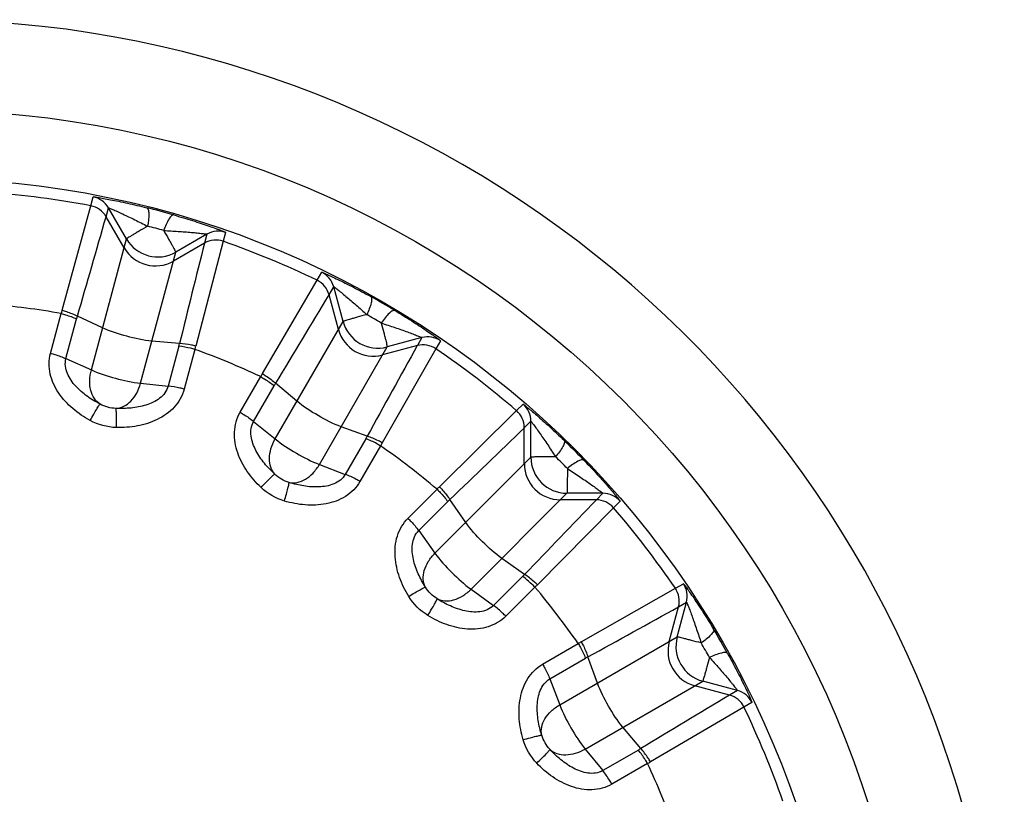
# Model space of a CAD drawing. Header units: millimetres. Extents: x 0 to 1660, y 0 to 1166.
# Tile 54 of 94: x 992 to 1014, y 438 to 455. Entities that reach past the tile are written whole.
import ezdxf

# ---------------------------------------------------------------- set-up
doc = ezdxf.new("R2010")
doc.units = ezdxf.units.MM
doc.header["$LTSCALE"] = 65.395
doc.layers.get('0').update_dxf_attribs({"linetype": 'CONTINUOUS'})

msp = doc.modelspace()

# ---------------------------------------------------------------- linework, layer by layer
at = {"color": 9, "linetype": 'Continuous'}
for p, q in [((993.364, 450.877), (993.417, 451.075)), ((992.729, 448.564), (993.364, 450.877)), ((993.704, 450.636), (993.757, 450.834)), ((994.156, 450.144), (993.757, 450.834)), ((994.103, 449.946), (993.704, 450.636)), ((995.939, 450.249), (995.248, 449.851)), ((995.939, 450.249), (995.886, 450.052)), ((996.354, 450.288), (996.301, 450.09)), ((993.378, 447.24), (994.156, 450.144)), ((995.886, 450.052), (995.196, 449.653)), ((996.301, 450.09), (995.694, 447.769)), ((994.47, 446.947), (995.248, 449.851)), ((998.381, 449.229), (998.483, 449.406)), ((997.169, 447.158), (998.381, 449.229)), ((998.647, 448.908), (998.749, 449.085)), ((998.854, 448.138), (998.647, 448.908)), ((998.956, 448.315), (998.749, 449.085)), ((992.473, 447.608), (992.71, 448.49)), ((993.627, 448.172), (993.069, 448.433)), ((992.816, 447.491), (993.052, 448.371)), ((997.453, 445.712), (998.956, 448.315)), ((995.334, 447.826), (994.72, 447.879)), ((1000.603, 447.779), (999.833, 447.572)), ((1000.706, 447.956), (999.936, 447.749)), ((1000.706, 447.956), (1000.603, 447.779)), ((1001.117, 447.886), (1001.014, 447.709)), ((995.318, 447.764), (995.082, 446.884)), ((995.674, 447.695), (995.438, 446.814)), ((998.433, 445.146), (999.936, 447.749)), ((1001.014, 447.709), (999.827, 445.623)), ((992.816, 447.491), (993.378, 447.24)), ((994.47, 446.947), (995.082, 446.884)), ((996.675, 446.302), (997.131, 447.092)), ((997.935, 446.547), (997.463, 446.944)), ((996.975, 446.1), (997.431, 446.889)), ((1002.8, 446.338), (1002.945, 446.483)), ((1001.094, 444.652), (1002.8, 446.338)), ((996.975, 446.1), (997.453, 445.712)), ((1002.974, 445.959), (1003.119, 446.104)), ((1003.119, 445.307), (1003.119, 446.104)), ((999.494, 445.771), (998.915, 445.981)), ((1002.974, 445.162), (1002.974, 445.959)), ((999.463, 445.716), (999.007, 444.927)), ((999.789, 445.557), (999.332, 444.767)), ((1000.994, 443.181), (1003.119, 445.307)), ((998.433, 445.146), (999.007, 444.927)), ((1000.395, 443.952), (1001.04, 444.597)), ((1001.794, 442.381), (1003.919, 444.507)), ((1004.717, 444.507), (1003.919, 444.507)), ((1004.717, 444.507), (1004.571, 444.362)), ((1000.633, 443.679), (1001.277, 444.324)), ((1001.675, 443.863), (1001.323, 444.368)), ((1004.571, 444.362), (1003.774, 444.362)), ((1005.095, 444.333), (1004.95, 444.188)), ((1004.95, 444.188), (1003.264, 442.481)), ((1000.633, 443.679), (1000.994, 443.181)), ((1002.981, 442.71), (1002.475, 443.063)), ((1002.936, 442.664), (1002.292, 442.02)), ((1001.794, 442.381), (1002.292, 442.02)), ((1003.21, 442.427), (1002.565, 441.782)), ((1004.236, 441.215), (1006.321, 442.402)), ((1006.321, 442.402), (1006.498, 442.504)), ((1006.185, 441.221), (1006.391, 441.991)), ((1006.362, 441.323), (1006.568, 442.094)), ((1006.391, 441.991), (1006.568, 442.094)), ((1003.759, 439.82), (1006.362, 441.323)), ((1003.38, 440.72), (1004.17, 441.176)), ((1003.539, 440.395), (1004.328, 440.85)), ((1004.594, 440.302), (1004.384, 440.882)), ((1003.539, 440.395), (1003.759, 439.82)), ((1004.324, 438.84), (1006.927, 440.343)), ((1007.52, 440.035), (1006.75, 440.241)), ((1007.698, 440.137), (1006.927, 440.343)), ((1007.698, 440.137), (1007.52, 440.035)), ((1007.841, 439.769), (1005.771, 438.556)), ((1008.019, 439.871), (1007.841, 439.769)), ((1005.556, 438.851), (1005.159, 439.323)), ((1004.324, 438.84), (1004.712, 438.363)), ((1005.501, 438.818), (1004.712, 438.363)), ((1005.704, 438.518), (1004.914, 438.062))]:
    msp.add_line(p, q, dxfattribs=at)
at = {"color": 7, "linetype": 'Continuous'}
for centre, radius in [((989.612, 431.001), 22), ((989.612, 430.999), 20.482)]:
    msp.add_circle(centre, radius, dxfattribs=at)
at = {"color": 9, "linetype": 'Continuous'}
for centre, radius, start, end in [((989.612, 431.001), 24, 291.0281, 248.9719), ((989.612, 430.999), 20.229, 79.3099, 85.6901), ((993.324, 450.584), 0.5, 30.0019, 79.2718), ((993.271, 450.386), 0.5, 30.0034, 79.3161), ((990.761, 435.29), 16.013, 73.891, 76.1088), ((627.048, 555.142), 381.259, 343.7466, 344.09121), ((992.336, 441.169), 9.535, 73.8814, 76.117), ((996.189, 449.816), 0.5, 70.7292, 119.9985), ((994.849, 450.544), 0.8, 210.0092, 299.9908), ((1397.553, 349.327), 414.104, 165.92245, 166.23973), ((996.136, 449.619), 0.5, 70.6838, 119.9967), ((989.612, 430.999), 20.229, 64.3099, 70.6901), ((994.796, 450.346), 0.8, 210.0062, 299.9938), ((998.266, 448.956), 0.5, 15.0019, 64.2718), ((998.164, 448.778), 0.5, 15.0034, 64.3161), ((671.533, 644.75), 381.259, 328.7466, 329.09121), ((989.612, 430.999), 17.763, 79.9557, 85.0443), ((991.833, 434.846), 16.013, 58.891, 61.1088), ((996.189, 447.609), 3.589, 164.5819, 165.8034), ((995.513, 447.711), 2.549, 163.5603, 165.001), ((994.875, 440.117), 9.535, 58.8814, 61.117), ((999.729, 448.522), 0.8, 195.0092, 284.9908), ((999.626, 448.345), 0.8, 195.0062, 284.9938), ((992.857, 448.423), 2.549, 344.999, 346.4397), ((1362.514, 246.527), 414.104, 150.92245, 151.23973), ((1000.732, 447.296), 0.5, 55.6838, 104.9967), ((1000.835, 447.473), 0.5, 55.7292, 104.9985), ((992.221, 448.673), 3.589, 344.1966, 345.4181), ((989.612, 430.999), 17.763, 64.9557, 70.0443), ((989.612, 430.999), 20.229, 49.3099, 55.6901), ((1000.264, 445.341), 3.589, 149.5819, 150.8034), ((999.638, 445.614), 2.549, 148.5603, 150.001), ((1002.619, 446.104), 0.5, 0.0022, 49.2725), ((1002.474, 445.959), 0.5, 0.0034, 49.3161), ((737.694, 719.791), 381.259, 313.7466, 314.09121), ((997.256, 446.99), 2.549, 329.999, 331.4397), ((996.706, 447.395), 3.589, 329.1966, 330.4181), ((992.753, 434.14), 16.013, 43.891, 46.1088), ((989.612, 430.999), 17.763, 49.9557, 55.0443), ((1003.775, 445.162), 0.8, 180.0062, 269.9938), ((1003.919, 445.307), 0.8, 180.0092, 269.9908), ((997.056, 438.444), 9.535, 43.8814, 46.117), ((1003.613, 442.095), 3.589, 134.5819, 135.8034), ((1004.717, 444.007), 0.5, 40.7292, 89.9985), ((1003.079, 442.522), 2.549, 133.5603, 135.001), ((1302.063, 156.299), 414.104, 135.92245, 136.23973), ((1004.571, 443.862), 0.5, 40.6838, 89.9967), ((989.612, 430.999), 20.229, 34.3099, 40.6901), ((1001.134, 444.466), 2.549, 314.999, 316.4397), ((1000.708, 445), 3.589, 314.1966, 315.4181), ((989.612, 430.999), 17.763, 34.9557, 40.0443), ((1005.908, 442.12), 0.5, 345.0034, 34.3161), ((1006.085, 442.223), 0.5, 345.0019, 34.2718), ((821.022, 775.152), 381.259, 298.7466, 299.09121), ((993.459, 433.22), 16.013, 28.891, 31.1088), ((1007.135, 441.116), 0.8, 165.0092, 254.9908), ((1006.007, 438.094), 3.589, 119.5819, 120.8034), ((1006.958, 441.014), 0.8, 165.0062, 254.9938), ((998.729, 436.263), 9.535, 28.8814, 31.117), ((1005.602, 438.643), 2.549, 118.5603, 120.001), ((1220.319, 84.79), 414.104, 120.92245, 121.23973), ((1007.391, 439.552), 0.5, 25.6838, 74.9967), ((1007.568, 439.654), 0.5, 25.7292, 74.9985), ((989.612, 430.999), 20.229, 19.3099, 25.6901), ((1004.227, 441.025), 2.549, 299.999, 301.4397), ((1003.954, 441.651), 3.589, 299.1966, 300.4181), ((989.612, 430.999), 17.763, 19.9557, 25.0443)]:
    msp.add_arc(centre, radius, start, end, dxfattribs=at)
for points, knots in [([(993.417, 451.075), (993.417, 451.078), (993.431, 451.074), (993.448, 451.075), (993.484, 451.069), (993.528, 451.062), (993.585, 451.053), (993.678, 451.037), (993.812, 451.011), (993.99, 450.976), (994.185, 450.934), (994.392, 450.887), (994.534, 450.853), (994.606, 450.835)], [0, 0, 0, 0, 0.006141, 0.0235, 0.051683, 0.089869, 0.137111, 0.192402, 0.323011, 0.474309, 0.640341, 0.81674, 1, 1, 1, 1]), ([(993.757, 450.834), (993.757, 450.837), (993.771, 450.828), (993.786, 450.826), (993.818, 450.81), (993.857, 450.795), (993.904, 450.773), (993.977, 450.741), (994.078, 450.694), (994.207, 450.634), (994.39, 450.544), (994.53, 450.473), (994.624, 450.425)], [0, 0, 0, 0, 0.007521, 0.029398, 0.064159, 0.109622, 0.163644, 0.224517, 0.36097, 0.510805, 0.669075, 1, 1, 1, 1]), ([(994.606, 450.835), (994.622, 450.83), (994.647, 450.782), (994.657, 450.645), (994.642, 450.517), (994.624, 450.425)], [0, 0, 0, 0, 0.118426, 0.330741, 1, 1, 1, 1]), ([(995.204, 450.675), (995.188, 450.678), (995.142, 450.649), (995.065, 450.536), (995.014, 450.418), (994.983, 450.328)], [0, 0, 0, 0, 0.118433, 0.330748, 1, 1, 1, 1]), ([(995.205, 450.675), (995.276, 450.654), (995.415, 450.613), (995.618, 450.55), (995.808, 450.489), (995.98, 450.431), (996.109, 450.385), (996.197, 450.353), (996.251, 450.333), (996.293, 450.316), (996.327, 450.304), (996.341, 450.294), (996.355, 450.291), (996.354, 450.288)], [0, 0, 0, 0, 0.183262, 0.359608, 0.525664, 0.676967, 0.807584, 0.862875, 0.910128, 0.94831, 0.976495, 0.993859, 1, 1, 1, 1]), ([(994.624, 450.425), (994.561, 450.388), (994.471, 450.335), (994.359, 450.269), (994.29, 450.228), (994.236, 450.194), (994.193, 450.171), (994.172, 450.153), (994.157, 450.147), (994.156, 450.144)], [0, 0, 0, 0, 0.400194, 0.57175, 0.718548, 0.837183, 0.924943, 0.979572, 1, 1, 1, 1]), ([(994.983, 450.328), (995.019, 450.265), (995.071, 450.175), (995.135, 450.061), (995.174, 449.991), (995.205, 449.935), (995.229, 449.893), (995.239, 449.867), (995.249, 449.854), (995.248, 449.851)], [0, 0, 0, 0, 0.400221, 0.571708, 0.718525, 0.837233, 0.924938, 0.97959, 1, 1, 1, 1]), ([(994.983, 450.328), (995.089, 450.324), (995.245, 450.315), (995.449, 450.301), (995.591, 450.289), (995.702, 450.279), (995.781, 450.27), (995.833, 450.265), (995.874, 450.259), (995.91, 450.257), (995.924, 450.251), (995.94, 450.252), (995.939, 450.249)], [0, 0, 0, 0, 0.330944, 0.489216, 0.639044, 0.775535, 0.836383, 0.890436, 0.935862, 0.970615, 0.992498, 1, 1, 1, 1]), ([(998.483, 449.406), (998.485, 449.409), (998.497, 449.401), (998.513, 449.398), (998.546, 449.382), (998.588, 449.365), (998.64, 449.341), (998.725, 449.301), (998.848, 449.242), (999.011, 449.162), (999.189, 449.071), (999.377, 448.972), (999.505, 448.903), (999.57, 448.867)], [0, 0, 0, 0, 0.006141, 0.0235, 0.051683, 0.089869, 0.137111, 0.192402, 0.323011, 0.474309, 0.640341, 0.81674, 1, 1, 1, 1]), ([(998.749, 449.085), (998.75, 449.088), (998.761, 449.076), (998.775, 449.07), (998.802, 449.046), (998.835, 449.021), (998.876, 448.989), (998.938, 448.938), (999.023, 448.867), (999.132, 448.775), (999.286, 448.641), (999.403, 448.537), (999.481, 448.465)], [0, 0, 0, 0, 0.007521, 0.029398, 0.064159, 0.109622, 0.163644, 0.224517, 0.36097, 0.510805, 0.669075, 1, 1, 1, 1]), ([(999.57, 448.867), (999.584, 448.858), (999.595, 448.804), (999.57, 448.669), (999.522, 448.55), (999.481, 448.465)], [0, 0, 0, 0, 0.118426, 0.330741, 1, 1, 1, 1]), ([(992.71, 448.49), (992.742, 448.481), (992.858, 448.448), (992.972, 448.408), (993.052, 448.371)], [0, 0, 0, 0, 0.274711, 1, 1, 1, 1]), ([(992.729, 448.564), (992.761, 448.554), (992.877, 448.518), (992.991, 448.474), (993.069, 448.433)], [0, 0, 0, 0, 0.27402, 1, 1, 1, 1]), ([(999.481, 448.465), (999.411, 448.446), (999.31, 448.419), (999.184, 448.383), (999.107, 448.362), (999.046, 448.344), (998.999, 448.331), (998.974, 448.32), (998.958, 448.318), (998.956, 448.315)], [0, 0, 0, 0, 0.400194, 0.57175, 0.718548, 0.837183, 0.924943, 0.979572, 1, 1, 1, 1]), ([(1000.106, 448.557), (1000.091, 448.564), (1000.04, 448.548), (999.935, 448.458), (999.856, 448.358), (999.803, 448.279)], [0, 0, 0, 0, 0.118433, 0.330748, 1, 1, 1, 1]), ([(1000.106, 448.557), (1000.17, 448.519), (1000.294, 448.443), (1000.474, 448.329), (1000.642, 448.221), (1000.792, 448.12), (1000.905, 448.043), (1000.982, 447.989), (1001.029, 447.956), (1001.065, 447.929), (1001.094, 447.908), (1001.105, 447.895), (1001.118, 447.888), (1001.117, 447.886)], [0, 0, 0, 0, 0.183262, 0.359608, 0.525664, 0.676967, 0.807584, 0.862875, 0.910128, 0.94831, 0.976495, 0.993859, 1, 1, 1, 1]), ([(999.803, 448.279), (999.822, 448.209), (999.848, 448.108), (999.881, 447.981), (999.9, 447.904), (999.915, 447.842), (999.928, 447.795), (999.931, 447.767), (999.937, 447.753), (999.936, 447.749)], [0, 0, 0, 0, 0.400221, 0.571708, 0.718525, 0.837233, 0.924938, 0.97959, 1, 1, 1, 1]), ([(999.803, 448.279), (999.904, 448.247), (1000.053, 448.199), (1000.246, 448.132), (1000.38, 448.084), (1000.484, 448.046), (1000.559, 448.017), (1000.607, 447.998), (1000.646, 447.982), (1000.679, 447.97), (1000.691, 447.961), (1000.707, 447.958), (1000.706, 447.956)], [0, 0, 0, 0, 0.330944, 0.489216, 0.639044, 0.775535, 0.836383, 0.890436, 0.935862, 0.970615, 0.992498, 1, 1, 1, 1]), ([(995.694, 447.769), (995.662, 447.777), (995.543, 447.804), (995.422, 447.822), (995.334, 447.826)], [0, 0, 0, 0, 0.27402, 1, 1, 1, 1]), ([(993.353, 446.12), (993.216, 446.194), (992.956, 446.369), (992.637, 446.713), (992.435, 447.139), (992.434, 447.461), (992.473, 447.608)], [0, 0, 0, 0, 0.252025, 0.503132, 0.752581, 1, 1, 1, 1]), ([(992.473, 447.608), (992.506, 447.6), (992.622, 447.567), (992.736, 447.528), (992.816, 447.491)], [0, 0, 0, 0, 0.274795, 1, 1, 1, 1]), ([(995.674, 447.695), (995.642, 447.704), (995.525, 447.733), (995.405, 447.756), (995.318, 447.764)], [0, 0, 0, 0, 0.274711, 1, 1, 1, 1]), ([(993.57, 446.483), (993.472, 446.534), (993.28, 446.65), (993.024, 446.869), (992.857, 447.103), (992.794, 447.322), (992.801, 447.437), (992.816, 447.491)], [0, 0, 0, 0, 0.248227, 0.498022, 0.749029, 0.875066, 1, 1, 1, 1]), ([(993.57, 446.483), (993.521, 446.515), (993.431, 446.607), (993.354, 446.793), (993.335, 447.012), (993.356, 447.164), (993.378, 447.24)], [0, 0, 0, 0, 0.214177, 0.450652, 0.71432, 1, 1, 1, 1]), ([(997.169, 447.158), (997.197, 447.141), (997.3, 447.076), (997.399, 447.004), (997.463, 446.944)], [0, 0, 0, 0, 0.27402, 1, 1, 1, 1]), ([(993.925, 446.388), (993.984, 446.391), (994.108, 446.426), (994.267, 446.549), (994.394, 446.728), (994.45, 446.871), (994.47, 446.947)], [0, 0, 0, 0, 0.214106, 0.45061, 0.714305, 1, 1, 1, 1]), ([(997.131, 447.092), (997.16, 447.075), (997.263, 447.013), (997.364, 446.945), (997.431, 446.889)], [0, 0, 0, 0, 0.274711, 1, 1, 1, 1]), ([(995.082, 446.884), (995.068, 446.83), (995.016, 446.726), (994.853, 446.568), (994.591, 446.449), (994.26, 446.388), (994.036, 446.383), (993.925, 446.388)], [0, 0, 0, 0, 0.125007, 0.251095, 0.502061, 0.751823, 1, 1, 1, 1]), ([(995.438, 446.814), (995.398, 446.667), (995.237, 446.388), (994.849, 446.12), (994.4, 445.982), (994.087, 445.96), (993.932, 445.964)], [0, 0, 0, 0, 0.247444, 0.496875, 0.747964, 1, 1, 1, 1]), ([(995.438, 446.814), (995.406, 446.823), (995.289, 446.852), (995.17, 446.876), (995.082, 446.884)], [0, 0, 0, 0, 0.274794, 1, 1, 1, 1]), ([(993.353, 446.12), (993.378, 446.166), (993.426, 446.251), (993.483, 446.35), (993.522, 446.414), (993.543, 446.447), (993.558, 446.469), (993.567, 446.48), (993.57, 446.483)], [0, 0, 0, 0, 0.374486, 0.687305, 0.809255, 0.903628, 0.967666, 1, 1, 1, 1]), ([(1002.945, 446.483), (1002.947, 446.485), (1002.957, 446.474), (1002.972, 446.467), (1003, 446.444), (1003.035, 446.416), (1003.079, 446.379), (1003.152, 446.319), (1003.255, 446.23), (1003.391, 446.111), (1003.54, 445.977), (1003.696, 445.832), (1003.801, 445.732), (1003.855, 445.681)], [0, 0, 0, 0, 0.006138, 0.023505, 0.051691, 0.089877, 0.137116, 0.192407, 0.323015, 0.474312, 0.640342, 0.816741, 1, 1, 1, 1]), ([(993.932, 445.964), (993.933, 446.017), (993.934, 446.114), (993.934, 446.229), (993.932, 446.304), (993.931, 446.343), (993.928, 446.37), (993.927, 446.384), (993.925, 446.388)], [0, 0, 0, 0, 0.374497, 0.687321, 0.809272, 0.903642, 0.967674, 1, 1, 1, 1]), ([(997.139, 444.636), (997.026, 444.743), (996.82, 444.979), (996.601, 445.395), (996.516, 445.859), (996.598, 446.169), (996.675, 446.302)], [0, 0, 0, 0, 0.252025, 0.503132, 0.752581, 1, 1, 1, 1]), ([(996.675, 446.302), (996.703, 446.285), (996.807, 446.223), (996.908, 446.156), (996.975, 446.1)], [0, 0, 0, 0, 0.274795, 1, 1, 1, 1]), ([(997.443, 444.931), (997.361, 445.006), (997.206, 445.168), (997.015, 445.445), (996.915, 445.714), (996.911, 445.942), (996.947, 446.051), (996.975, 446.1)], [0, 0, 0, 0, 0.248227, 0.498022, 0.749029, 0.875066, 1, 1, 1, 1]), ([(1003.119, 446.104), (1003.121, 446.106), (1003.128, 446.092), (1003.14, 446.082), (1003.16, 446.053), (1003.186, 446.02), (1003.216, 445.978), (1003.263, 445.913), (1003.327, 445.822), (1003.408, 445.705), (1003.523, 445.536), (1003.608, 445.405), (1003.665, 445.316)], [0, 0, 0, 0, 0.007521, 0.029403, 0.064164, 0.109628, 0.163649, 0.224522, 0.360974, 0.510808, 0.669077, 1, 1, 1, 1]), ([(997.443, 444.931), (997.403, 444.975), (997.34, 445.087), (997.315, 445.286), (997.352, 445.503), (997.412, 445.644), (997.453, 445.712)], [0, 0, 0, 0, 0.214177, 0.450652, 0.71432, 1, 1, 1, 1]), ([(999.789, 445.557), (999.76, 445.574), (999.654, 445.633), (999.545, 445.686), (999.463, 445.716)], [0, 0, 0, 0, 0.274711, 1, 1, 1, 1]), ([(999.827, 445.623), (999.798, 445.64), (999.69, 445.696), (999.578, 445.745), (999.494, 445.771)], [0, 0, 0, 0, 0.27402, 1, 1, 1, 1]), ([(1003.855, 445.681), (1003.866, 445.668), (1003.864, 445.614), (1003.804, 445.49), (1003.727, 445.387), (1003.665, 445.316)], [0, 0, 0, 0, 0.118426, 0.330741, 1, 1, 1, 1]), ([(1003.665, 445.316), (1003.592, 445.316), (1003.488, 445.315), (1003.357, 445.314), (1003.278, 445.313), (1003.214, 445.311), (1003.165, 445.311), (1003.138, 445.307), (1003.122, 445.309), (1003.119, 445.307)], [0, 0, 0, 0, 0.400194, 0.57175, 0.718548, 0.837183, 0.924943, 0.979572, 1, 1, 1, 1]), ([(1004.293, 445.242), (1004.281, 445.253), (1004.226, 445.251), (1004.102, 445.192), (1004, 445.115), (1003.928, 445.053)], [0, 0, 0, 0, 0.118433, 0.330748, 1, 1, 1, 1]), ([(1004.293, 445.242), (1004.344, 445.189), (1004.445, 445.083), (1004.589, 444.927), (1004.723, 444.779), (1004.843, 444.643), (1004.931, 444.539), (1004.992, 444.467), (1005.028, 444.423), (1005.056, 444.387), (1005.079, 444.36), (1005.087, 444.345), (1005.097, 444.335), (1005.095, 444.333)], [0, 0, 0, 0, 0.183262, 0.359608, 0.525664, 0.676967, 0.807584, 0.862875, 0.910128, 0.94831, 0.976495, 0.993859, 1, 1, 1, 1]), ([(997.761, 444.747), (997.819, 444.735), (997.948, 444.736), (998.133, 444.814), (998.302, 444.954), (998.393, 445.078), (998.433, 445.146)], [0, 0, 0, 0, 0.214106, 0.45061, 0.714305, 1, 1, 1, 1]), ([(1003.928, 445.053), (1003.928, 444.98), (1003.927, 444.876), (1003.926, 444.745), (1003.925, 444.665), (1003.923, 444.601), (1003.924, 444.553), (1003.919, 444.525), (1003.922, 444.509), (1003.919, 444.507)], [0, 0, 0, 0, 0.400221, 0.571708, 0.718525, 0.837233, 0.924938, 0.97959, 1, 1, 1, 1]), ([(1003.928, 445.053), (1004.017, 444.996), (1004.148, 444.91), (1004.318, 444.796), (1004.435, 444.715), (1004.526, 444.651), (1004.59, 444.604), (1004.632, 444.573), (1004.665, 444.548), (1004.695, 444.527), (1004.704, 444.516), (1004.718, 444.508), (1004.717, 444.507)], [0, 0, 0, 0, 0.330944, 0.489216, 0.639044, 0.775535, 0.836383, 0.890436, 0.935862, 0.970615, 0.992498, 1, 1, 1, 1]), ([(997.139, 444.636), (997.175, 444.674), (997.243, 444.744), (997.324, 444.825), (997.378, 444.876), (997.407, 444.904), (997.428, 444.92), (997.439, 444.929), (997.443, 444.931)], [0, 0, 0, 0, 0.374486, 0.687305, 0.809255, 0.903628, 0.967666, 1, 1, 1, 1]), ([(999.332, 444.767), (999.256, 444.635), (999.028, 444.408), (998.584, 444.25), (998.114, 444.232), (997.807, 444.292), (997.658, 444.336)], [0, 0, 0, 0, 0.247444, 0.496875, 0.747964, 1, 1, 1, 1]), ([(997.658, 444.336), (997.673, 444.387), (997.699, 444.481), (997.729, 444.591), (997.746, 444.664), (997.755, 444.703), (997.759, 444.729), (997.762, 444.743), (997.761, 444.747)], [0, 0, 0, 0, 0.374497, 0.687321, 0.809272, 0.903642, 0.967674, 1, 1, 1, 1]), ([(999.007, 444.927), (998.979, 444.878), (998.903, 444.792), (998.703, 444.681), (998.42, 444.634), (998.084, 444.66), (997.867, 444.714), (997.761, 444.747)], [0, 0, 0, 0, 0.125007, 0.251095, 0.502061, 0.751823, 1, 1, 1, 1]), ([(999.332, 444.767), (999.304, 444.784), (999.198, 444.843), (999.089, 444.896), (999.007, 444.927)], [0, 0, 0, 0, 0.274794, 1, 1, 1, 1]), ([(1001.04, 444.597), (1001.063, 444.574), (1001.147, 444.487), (1001.227, 444.395), (1001.277, 444.324)], [0, 0, 0, 0, 0.274711, 1, 1, 1, 1]), ([(1001.094, 444.652), (1001.117, 444.628), (1001.199, 444.538), (1001.276, 444.443), (1001.323, 444.368)], [0, 0, 0, 0, 0.27402, 1, 1, 1, 1]), ([(1000.412, 442.223), (1000.33, 442.356), (1000.193, 442.637), (1000.088, 443.095), (1000.126, 443.565), (1000.287, 443.844), (1000.395, 443.952)], [0, 0, 0, 0, 0.252035, 0.503124, 0.75255, 1, 1, 1, 1]), ([(1000.395, 443.952), (1000.418, 443.929), (1000.502, 443.842), (1000.582, 443.751), (1000.633, 443.679)], [0, 0, 0, 0, 0.274795, 1, 1, 1, 1]), ([(1000.782, 442.429), (1000.722, 442.523), (1000.614, 442.719), (1000.502, 443.037), (1000.474, 443.323), (1000.529, 443.543), (1000.593, 443.64), (1000.633, 443.679)], [0, 0, 0, 0, 0.248177, 0.497938, 0.748899, 0.874988, 1, 1, 1, 1]), ([(1000.782, 442.429), (1000.755, 442.482), (1000.723, 442.607), (1000.75, 442.806), (1000.842, 443.005), (1000.937, 443.126), (1000.994, 443.181)], [0, 0, 0, 0, 0.214177, 0.450652, 0.71432, 1, 1, 1, 1]), ([(1003.21, 442.427), (1003.186, 442.451), (1003.1, 442.535), (1003.008, 442.614), (1002.936, 442.664)], [0, 0, 0, 0, 0.274711, 1, 1, 1, 1]), ([(1003.264, 442.481), (1003.24, 442.504), (1003.15, 442.586), (1003.055, 442.663), (1002.981, 442.71)], [0, 0, 0, 0, 0.27402, 1, 1, 1, 1]), ([(1000.412, 442.223), (1000.457, 442.251), (1000.54, 442.3), (1000.64, 442.358), (1000.705, 442.393), (1000.74, 442.412), (1000.765, 442.423), (1000.777, 442.429), (1000.782, 442.429)], [0, 0, 0, 0, 0.374492, 0.687311, 0.80926, 0.903631, 0.967667, 1, 1, 1, 1]), ([(1001.041, 442.17), (1001.094, 442.142), (1001.219, 442.111), (1001.418, 442.138), (1001.618, 442.23), (1001.737, 442.326), (1001.794, 442.381)], [0, 0, 0, 0, 0.214106, 0.45061, 0.714305, 1, 1, 1, 1]), ([(1006.498, 442.504), (1006.5, 442.506), (1006.508, 442.493), (1006.52, 442.482), (1006.541, 442.452), (1006.568, 442.416), (1006.601, 442.37), (1006.655, 442.293), (1006.732, 442.18), (1006.833, 442.029), (1006.942, 441.861), (1007.055, 441.682), (1007.131, 441.557), (1007.169, 441.494)], [0, 0, 0, 0, 0.006141, 0.0235, 0.051681, 0.089865, 0.137105, 0.192395, 0.323001, 0.474299, 0.640334, 0.816737, 1, 1, 1, 1]), ([(1000.836, 441.799), (1000.863, 441.845), (1000.913, 441.928), (1000.97, 442.027), (1001.006, 442.093), (1001.024, 442.128), (1001.035, 442.152), (1001.041, 442.165), (1001.041, 442.17)], [0, 0, 0, 0, 0.374497, 0.687321, 0.809272, 0.903642, 0.967674, 1, 1, 1, 1]), ([(1002.292, 442.02), (1002.252, 441.981), (1002.156, 441.917), (1001.935, 441.862), (1001.649, 441.89), (1001.331, 442.002), (1001.135, 442.11), (1001.041, 442.17)], [0, 0, 0, 0, 0.125007, 0.251095, 0.502061, 0.751823, 1, 1, 1, 1]), ([(1002.565, 441.782), (1002.541, 441.806), (1002.455, 441.89), (1002.363, 441.969), (1002.292, 442.02)], [0, 0, 0, 0, 0.274794, 1, 1, 1, 1]), ([(1006.568, 442.094), (1006.57, 442.095), (1006.574, 442.079), (1006.583, 442.067), (1006.595, 442.033), (1006.611, 441.995), (1006.629, 441.947), (1006.658, 441.872), (1006.697, 441.767), (1006.744, 441.634), (1006.811, 441.44), (1006.86, 441.292), (1006.892, 441.191)], [0, 0, 0, 0, 0.00752, 0.029398, 0.064157, 0.109615, 0.163637, 0.22451, 0.36096, 0.510795, 0.66907, 1, 1, 1, 1]), ([(1002.565, 441.782), (1002.457, 441.674), (1002.178, 441.514), (1001.708, 441.476), (1001.25, 441.58), (1000.968, 441.718), (1000.836, 441.799)], [0, 0, 0, 0, 0.247444, 0.496875, 0.747964, 1, 1, 1, 1]), ([(1007.169, 441.494), (1007.177, 441.479), (1007.161, 441.427), (1007.071, 441.323), (1006.97, 441.244), (1006.892, 441.191)], [0, 0, 0, 0, 0.118426, 0.330741, 1, 1, 1, 1]), ([(1006.892, 441.191), (1006.821, 441.209), (1006.721, 441.236), (1006.594, 441.268), (1006.517, 441.288), (1006.454, 441.303), (1006.408, 441.316), (1006.38, 441.318), (1006.365, 441.325), (1006.362, 441.323)], [0, 0, 0, 0, 0.400194, 0.57175, 0.718548, 0.837183, 0.924943, 0.979572, 1, 1, 1, 1]), ([(1004.17, 441.176), (1004.186, 441.147), (1004.245, 441.042), (1004.298, 440.933), (1004.328, 440.85)], [0, 0, 0, 0, 0.274711, 1, 1, 1, 1]), ([(1004.236, 441.215), (1004.252, 441.185), (1004.308, 441.078), (1004.358, 440.966), (1004.384, 440.882)], [0, 0, 0, 0, 0.27402, 1, 1, 1, 1]), ([(1007.078, 440.869), (1007.059, 440.798), (1007.031, 440.698), (1006.996, 440.572), (1006.974, 440.495), (1006.956, 440.434), (1006.944, 440.387), (1006.932, 440.361), (1006.931, 440.345), (1006.927, 440.343)], [0, 0, 0, 0, 0.400221, 0.571708, 0.718525, 0.837233, 0.924938, 0.97959, 1, 1, 1, 1]), ([(1007.479, 440.957), (1007.47, 440.971), (1007.417, 440.983), (1007.282, 440.957), (1007.163, 440.91), (1007.078, 440.868)], [0, 0, 0, 0, 0.118433, 0.330748, 1, 1, 1, 1]), ([(1007.078, 440.869), (1007.149, 440.79), (1007.254, 440.674), (1007.388, 440.519), (1007.48, 440.411), (1007.551, 440.326), (1007.601, 440.263), (1007.634, 440.223), (1007.659, 440.19), (1007.682, 440.163), (1007.688, 440.149), (1007.7, 440.138), (1007.698, 440.137)], [0, 0, 0, 0, 0.330944, 0.489216, 0.639044, 0.775535, 0.836383, 0.890436, 0.935862, 0.970615, 0.992498, 1, 1, 1, 1]), ([(1007.479, 440.957), (1007.515, 440.892), (1007.584, 440.764), (1007.684, 440.576), (1007.774, 440.398), (1007.855, 440.236), (1007.914, 440.113), (1007.953, 440.027), (1007.977, 439.975), (1007.995, 439.934), (1008.01, 439.901), (1008.014, 439.885), (1008.021, 439.872), (1008.019, 439.871)], [0, 0, 0, 0, 0.183262, 0.359608, 0.525664, 0.676967, 0.807584, 0.862875, 0.910128, 0.94831, 0.976495, 0.993859, 1, 1, 1, 1]), ([(1002.949, 439.046), (1002.904, 439.195), (1002.844, 439.502), (1002.862, 439.972), (1003.021, 440.416), (1003.247, 440.644), (1003.38, 440.72)], [0, 0, 0, 0, 0.252039, 0.503128, 0.752553, 1, 1, 1, 1]), ([(1003.38, 440.72), (1003.396, 440.691), (1003.455, 440.586), (1003.508, 440.477), (1003.539, 440.395)], [0, 0, 0, 0, 0.274795, 1, 1, 1, 1]), ([(1003.36, 439.149), (1003.326, 439.255), (1003.273, 439.472), (1003.246, 439.808), (1003.294, 440.091), (1003.404, 440.29), (1003.49, 440.367), (1003.539, 440.395)], [0, 0, 0, 0, 0.24818, 0.497943, 0.748902, 0.874991, 1, 1, 1, 1]), ([(1003.36, 439.149), (1003.347, 439.207), (1003.349, 439.335), (1003.426, 439.521), (1003.567, 439.689), (1003.69, 439.782), (1003.759, 439.82)], [0, 0, 0, 0, 0.214178, 0.450653, 0.71432, 1, 1, 1, 1]), ([(1002.949, 439.046), (1003, 439.06), (1003.093, 439.087), (1003.204, 439.116), (1003.276, 439.134), (1003.315, 439.143), (1003.341, 439.147), (1003.355, 439.149), (1003.36, 439.149)], [0, 0, 0, 0, 0.374492, 0.687311, 0.80926, 0.903631, 0.967667, 1, 1, 1, 1]), ([(1003.248, 438.526), (1003.287, 438.563), (1003.356, 438.631), (1003.437, 438.712), (1003.489, 438.766), (1003.516, 438.795), (1003.533, 438.816), (1003.542, 438.826), (1003.543, 438.831)], [0, 0, 0, 0, 0.374497, 0.687321, 0.809272, 0.903642, 0.967674, 1, 1, 1, 1]), ([(1003.543, 438.831), (1003.587, 438.791), (1003.699, 438.728), (1003.899, 438.703), (1004.115, 438.74), (1004.256, 438.801), (1004.324, 438.84)], [0, 0, 0, 0, 0.214106, 0.45061, 0.714305, 1, 1, 1, 1]), ([(1004.712, 438.363), (1004.664, 438.335), (1004.554, 438.298), (1004.326, 438.302), (1004.058, 438.403), (1003.78, 438.594), (1003.618, 438.749), (1003.543, 438.831)], [0, 0, 0, 0, 0.125007, 0.251095, 0.502061, 0.751823, 1, 1, 1, 1]), ([(1005.771, 438.556), (1005.753, 438.585), (1005.688, 438.687), (1005.616, 438.786), (1005.556, 438.851)], [0, 0, 0, 0, 0.27402, 1, 1, 1, 1]), ([(1005.704, 438.518), (1005.688, 438.547), (1005.626, 438.651), (1005.557, 438.751), (1005.501, 438.818)], [0, 0, 0, 0, 0.274711, 1, 1, 1, 1]), ([(1004.914, 438.062), (1004.782, 437.986), (1004.471, 437.903), (1004.007, 437.988), (1003.592, 438.208), (1003.355, 438.413), (1003.248, 438.526)], [0, 0, 0, 0, 0.247444, 0.496875, 0.747964, 1, 1, 1, 1]), ([(1004.914, 438.062), (1004.898, 438.091), (1004.836, 438.195), (1004.768, 438.295), (1004.712, 438.363)], [0, 0, 0, 0, 0.274794, 1, 1, 1, 1])]:
    msp.add_open_spline(points, degree=3, knots=knots, dxfattribs=at)
for points in [[(994.72, 447.879), (994.532, 447.895), (994.161, 447.977), (993.799, 448.091), (993.627, 448.172)], [(993.378, 447.24), (993.55, 447.162), (993.912, 447.048), (994.282, 446.965), (994.47, 446.947)], [(993.925, 446.388), (993.803, 446.391), (993.678, 446.425), (993.57, 446.483)], [(998.915, 445.981), (998.737, 446.046), (998.4, 446.221), (998.08, 446.425), (997.935, 446.547)], [(993.932, 445.964), (993.732, 445.97), (993.528, 446.024), (993.353, 446.12)], [(997.453, 445.712), (997.599, 445.592), (997.919, 445.388), (998.255, 445.212), (998.433, 445.146)], [(997.761, 444.747), (997.644, 444.782), (997.532, 444.847), (997.443, 444.931)], [(997.658, 444.336), (997.466, 444.393), (997.284, 444.499), (997.139, 444.636)], [(1002.475, 443.063), (1002.32, 443.171), (1002.04, 443.428), (1001.784, 443.708), (1001.675, 443.863)], [(1000.994, 443.181), (1001.103, 443.027), (1001.36, 442.748), (1001.64, 442.491), (1001.794, 442.381)], [(1001.041, 442.17), (1000.937, 442.234), (1000.846, 442.325), (1000.782, 442.429)], [(1000.836, 441.799), (1000.665, 441.904), (1000.516, 442.053), (1000.412, 442.223)], [(1005.159, 439.323), (1005.038, 439.467), (1004.833, 439.787), (1004.658, 440.125), (1004.594, 440.302)], [(1003.759, 439.82), (1003.825, 439.643), (1004, 439.307), (1004.204, 438.986), (1004.324, 438.84)], [(1003.543, 438.831), (1003.459, 438.92), (1003.394, 439.031), (1003.36, 439.149)], [(1003.248, 438.526), (1003.111, 438.671), (1003.006, 438.854), (1002.949, 439.046)]]:
    msp.add_open_spline(points, degree=3, dxfattribs=at)

doc.saveas('drawing.dxf')
